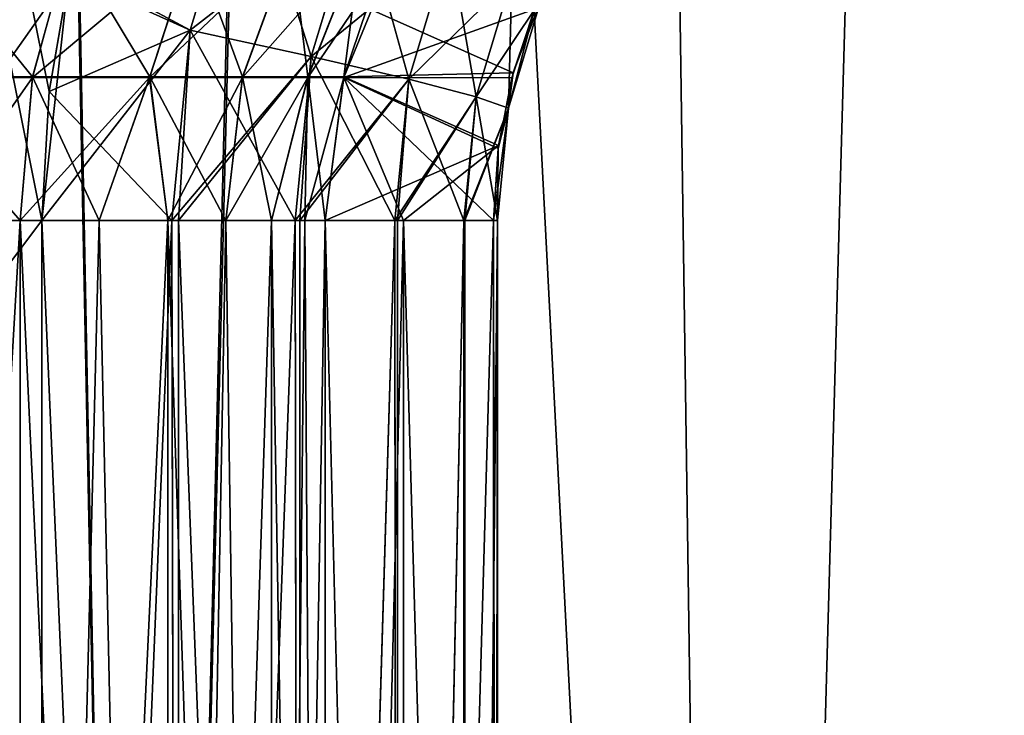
# Model space of a CAD drawing. Header units: millimetres. Extents: x -271.8 to -228.2, y -33.7 to 39.
# Tile 79 of 256: x -268.031 to -267.499, y 14.733 to 15.108. Entities that reach past the tile are written whole.
import ezdxf

# ---------------------------------------------------------------- set-up
doc = ezdxf.new("R2010")
doc.units = ezdxf.units.MM
doc.header["$LTSCALE"] = 21.359881
for name, color, linetype in [('103', 7, 'CONTINUOUS'), ('104', 7, 'CONTINUOUS'), ('186', 7, 'CONTINUOUS'), ('187', 7, 'CONTINUOUS'), ('191', 7, 'CONTINUOUS'), ('192', 7, 'CONTINUOUS'), ('67', 7, 'CONTINUOUS'), ('68', 7, 'CONTINUOUS'), ('72', 7, 'CONTINUOUS'), ('75', 7, 'CONTINUOUS'), ('77', 7, 'CONTINUOUS'), ('79', 7, 'CONTINUOUS'), ('80', 7, 'CONTINUOUS'), ('92', 7, 'CONTINUOUS'), ('93', 7, 'CONTINUOUS'), ('98', 7, 'CONTINUOUS'), ('99', 7, 'CONTINUOUS')]:
    doc.layers.add(name, color=color, linetype=linetype)

msp = doc.modelspace()

# ---------------------------------------------------------------- linework, layer by layer
at = {"layer": '103', "color": 3, "linetype": 'Continuous'}
for points in [[(-268.09889, 15.07765, -1.81325), (-268.02453, 15.07765, -1.86791), (-268.08337, 15.15007, -1.78757), (-268.09889, 15.07765, -1.81325)], [(-268.08337, 15.15007, -1.78757), (-268.02453, 15.07765, -1.86791), (-268.00465, 15.15007, -1.84544), (-268.08337, 15.15007, -1.78757)], [(-268.02453, 15.07765, -1.86791), (-267.96124, 15.07765, -1.93506), (-268.00465, 15.15007, -1.84544), (-268.02453, 15.07765, -1.86791)], [(-268.00465, 15.15007, -1.84544), (-267.96124, 15.07765, -1.93506), (-267.93763, 15.15007, -1.91654), (-268.00465, 15.15007, -1.84544)], [(-267.96124, 15.07765, -1.93506), (-267.91108, 15.07765, -2.01252), (-267.93763, 15.15007, -1.91654), (-267.96124, 15.07765, -1.93506)], [(-267.93763, 15.15007, -1.91654), (-267.91108, 15.07765, -2.01252), (-267.88452, 15.15007, -1.99855), (-267.93763, 15.15007, -1.91654)], [(-267.91108, 15.07765, -2.01252), (-267.87569, 15.07765, -2.09774), (-267.88452, 15.15007, -1.99855), (-267.91108, 15.07765, -2.01252)], [(-267.88452, 15.15007, -1.99855), (-267.87569, 15.07765, -2.09774), (-267.84705, 15.15007, -2.08879), (-267.88452, 15.15007, -1.99855)], [(-267.87569, 15.07765, -2.09774), (-267.85623, 15.07765, -2.18795), (-267.84705, 15.15007, -2.08879), (-267.87569, 15.07765, -2.09774)], [(-267.84705, 15.15007, -2.08879), (-267.85623, 15.07765, -2.18795), (-267.8437, 15.11484, -2.18641), (-267.84705, 15.15007, -2.08879)], [(-268.07882, 15, -1.83838), (-268.03131, 15, -1.87556), (-268.09889, 15.07765, -1.81325), (-268.07882, 15, -1.83838)], [(-268.09889, 15.07765, -1.81325), (-268.03131, 15, -1.87556), (-268.02453, 15.07765, -1.86791), (-268.09889, 15.07765, -1.81325)], [(-268.03131, 15, -1.87556), (-267.98862, 15, -1.9182), (-268.02453, 15.07765, -1.86791), (-268.03131, 15, -1.87556)], [(-268.02453, 15.07765, -1.86791), (-267.98862, 15, -1.9182), (-267.96124, 15.07765, -1.93506), (-268.02453, 15.07765, -1.86791)], [(-267.98862, 15, -1.9182), (-267.95138, 15, -1.96567), (-267.96124, 15.07765, -1.93506), (-267.98862, 15, -1.9182)], [(-267.95138, 15, -1.96567), (-267.92013, 15, -2.01728), (-267.96124, 15.07765, -1.93506), (-267.95138, 15, -1.96567)], [(-267.96124, 15.07765, -1.93506), (-267.92013, 15, -2.01728), (-267.91108, 15.07765, -2.01252), (-267.96124, 15.07765, -1.93506)], [(-267.92013, 15, -2.01728), (-267.89532, 15, -2.07227), (-267.91108, 15.07765, -2.01252), (-267.92013, 15, -2.01728)], [(-267.91108, 15.07765, -2.01252), (-267.89532, 15, -2.07227), (-267.87569, 15.07765, -2.09774), (-267.91108, 15.07765, -2.01252)], [(-267.89532, 15, -2.07227), (-267.87732, 15, -2.12986), (-267.87569, 15.07765, -2.09774), (-267.89532, 15, -2.07227)], [(-267.87732, 15, -2.12986), (-267.86638, 15, -2.18919), (-267.87569, 15.07765, -2.09774), (-267.87732, 15, -2.12986)], [(-267.87569, 15.07765, -2.09774), (-267.86638, 15, -2.18919), (-267.85623, 15.07765, -2.18795), (-267.87569, 15.07765, -2.09774)]]:
    msp.add_3dface(points, dxfattribs=at)
at = {"layer": '104', "color": 3, "linetype": 'Continuous'}
for points in [[(-267.8437, 15.11484, -2.18641), (-267.85623, 15.07765, -2.18795), (-267.76479, 15.07975, -2.8326), (-267.8437, 15.11484, -2.18641)], [(-267.75217, 15.11673, -2.83017), (-267.8437, 15.11484, -2.18641), (-267.76479, 15.07975, -2.8326), (-267.75217, 15.11673, -2.83017)], [(-267.85623, 15.07765, -2.18795), (-267.86638, 15, -2.18919), (-267.77269, 15.04055, -2.83413), (-267.85623, 15.07765, -2.18795)], [(-267.76479, 15.07975, -2.8326), (-267.85623, 15.07765, -2.18795), (-267.77269, 15.04055, -2.83413), (-267.76479, 15.07975, -2.8326)], [(-267.86638, 15, -2.18919), (-267.82408, 15, -2.51045), (-267.77269, 15.04055, -2.83413), (-267.86638, 15, -2.18919)], [(-267.82408, 15, -2.51045), (-267.7754, 15, -2.83465), (-267.77269, 15.04055, -2.83413), (-267.82408, 15, -2.51045)]]:
    msp.add_3dface(points, dxfattribs=at)
at = {"layer": '186', "color": 3, "linetype": 'Continuous'}
for points in [[(-267.93928, 15.10283, -3.15403), (-268.00381, 15.13755, -3.17456), (-267.90951, 15.2016, -3.14871), (-267.93928, 15.10283, -3.15403)], [(-267.93928, 15.10283, -3.15403), (-267.90951, 15.2016, -3.14871), (-267.87388, 15.08861, -3.11321), (-267.93928, 15.10283, -3.15403)], [(-267.87388, 15.08861, -3.11321), (-267.90951, 15.2016, -3.14871), (-267.84823, 15.17371, -3.10856), (-267.87388, 15.08861, -3.11321)], [(-267.87388, 15.08861, -3.11321), (-267.84823, 15.17371, -3.10856), (-267.82121, 15.07632, -3.05646), (-267.87388, 15.08861, -3.11321)], [(-267.82121, 15.07632, -3.05646), (-267.84823, 15.17371, -3.10856), (-267.79914, 15.14964, -3.05238), (-267.82121, 15.07632, -3.05646)], [(-267.82121, 15.07632, -3.05646), (-267.79914, 15.14964, -3.05238), (-267.78487, 15.06682, -2.98766), (-267.82121, 15.07632, -3.05646)], [(-267.78487, 15.06682, -2.98766), (-267.79914, 15.14964, -3.05238), (-267.76558, 15.13102, -2.98402), (-267.78487, 15.06682, -2.98766)], [(-268.01556, 15.06964, -3.17663), (-268.00381, 15.13755, -3.17456), (-267.93928, 15.10283, -3.15403), (-268.01556, 15.06964, -3.17663)], [(-267.78487, 15.06682, -2.98766), (-267.76558, 15.13102, -2.98402), (-267.76733, 15.06076, -2.91149), (-267.78487, 15.06682, -2.98766)], [(-267.76733, 15.06076, -2.91149), (-267.76558, 15.13102, -2.98402), (-267.74985, 15.11915, -2.90814), (-267.76733, 15.06076, -2.91149)], [(-267.76479, 15.07975, -2.8326), (-267.76733, 15.06076, -2.91149), (-267.74985, 15.11915, -2.90814), (-267.76479, 15.07975, -2.8326)], [(-267.75217, 15.11673, -2.83017), (-267.76479, 15.07975, -2.8326), (-267.74985, 15.11915, -2.90814), (-267.75217, 15.11673, -2.83017)], [(-267.94934, 15, -3.15583), (-268.01556, 15.06964, -3.17663), (-267.93928, 15.10283, -3.15403), (-267.94934, 15, -3.15583)], [(-267.94934, 15, -3.15583), (-267.93928, 15.10283, -3.15403), (-267.94561, 15, -3.15413), (-267.94934, 15, -3.15583)], [(-267.94561, 15, -3.15413), (-267.93928, 15.10283, -3.15403), (-267.88255, 15, -3.11479), (-267.94561, 15, -3.15413)], [(-267.88255, 15, -3.11479), (-267.93928, 15.10283, -3.15403), (-267.87388, 15.08861, -3.11321), (-267.88255, 15, -3.11479)], [(-267.88255, 15, -3.11479), (-267.87388, 15.08861, -3.11321), (-267.88008, 15, -3.11276), (-267.88255, 15, -3.11479)], [(-267.88008, 15, -3.11276), (-267.87388, 15.08861, -3.11321), (-267.82867, 15, -3.05784), (-267.88008, 15, -3.11276)], [(-267.82867, 15, -3.05784), (-267.87388, 15.08861, -3.11321), (-267.82121, 15.07632, -3.05646), (-267.82867, 15, -3.05784)], [(-267.82867, 15, -3.05784), (-267.82121, 15.07632, -3.05646), (-267.82733, 15, -3.05597), (-267.82867, 15, -3.05784)], [(-267.82733, 15, -3.05597), (-267.82121, 15.07632, -3.05646), (-267.79138, 15, -2.98889), (-267.82733, 15, -3.05597)], [(-267.79138, 15, -2.98889), (-267.82121, 15.07632, -3.05646), (-267.78487, 15.06682, -2.98766), (-267.79138, 15, -2.98889)], [(-267.76479, 15.07975, -2.8326), (-267.77269, 15.04055, -2.83413), (-267.76733, 15.06076, -2.91149), (-267.76479, 15.07975, -2.8326)], [(-268.01956, 15, -3.17733), (-268.01556, 15.06964, -3.17663), (-267.94934, 15, -3.15583), (-268.01956, 15, -3.17733)], [(-267.79138, 15, -2.98889), (-267.78487, 15.06682, -2.98766), (-267.79088, 15, -2.98757), (-267.79138, 15, -2.98889)], [(-267.79088, 15, -2.98757), (-267.78487, 15.06682, -2.98766), (-267.77323, 15, -2.91262), (-267.79088, 15, -2.98757)], [(-267.77323, 15, -2.91262), (-267.78487, 15.06682, -2.98766), (-267.76733, 15.06076, -2.91149), (-267.77323, 15, -2.91262)], [(-267.77269, 15.04055, -2.83413), (-267.7754, 15, -2.83465), (-267.76733, 15.06076, -2.91149), (-267.77269, 15.04055, -2.83413)], [(-267.76733, 15.06076, -2.91149), (-267.7754, 15, -2.83465), (-267.77318, 15, -2.91212), (-267.76733, 15.06076, -2.91149)], [(-267.77323, 15, -2.91262), (-267.76733, 15.06076, -2.91149), (-267.77318, 15, -2.91212), (-267.77323, 15, -2.91262)]]:
    msp.add_3dface(points, dxfattribs=at)
at = {"layer": '187', "color": 3, "linetype": 'Continuous'}
for points in [[(-268.01956, 13.3, -3.17733), (-268.01956, 15, -3.17733), (-267.94934, 15, -3.15583), (-268.01956, 13.3, -3.17733)], [(-268.01956, 13.3, -3.17733), (-267.94934, 15, -3.15583), (-267.94589, 13.3, -3.15426), (-268.01956, 13.3, -3.17733)], [(-267.94934, 15, -3.15583), (-267.94561, 15, -3.15413), (-267.94589, 13.3, -3.15426), (-267.94934, 15, -3.15583)], [(-267.94561, 15, -3.15413), (-267.88255, 15, -3.11479), (-267.94589, 13.3, -3.15426), (-267.94561, 15, -3.15413)], [(-267.94589, 13.3, -3.15426), (-267.88255, 15, -3.11479), (-267.88026, 13.3, -3.1129), (-267.94589, 13.3, -3.15426)], [(-267.88255, 15, -3.11479), (-267.88008, 15, -3.11276), (-267.88026, 13.3, -3.1129), (-267.88255, 15, -3.11479)], [(-267.88008, 15, -3.11276), (-267.82867, 15, -3.05784), (-267.88026, 13.3, -3.1129), (-267.88008, 15, -3.11276)], [(-267.88026, 13.3, -3.1129), (-267.82867, 15, -3.05784), (-267.82742, 13.3, -3.0561), (-267.88026, 13.3, -3.1129)], [(-267.82867, 15, -3.05784), (-267.82733, 15, -3.05597), (-267.82742, 13.3, -3.0561), (-267.82867, 15, -3.05784)], [(-267.82733, 15, -3.05597), (-267.79138, 15, -2.98889), (-267.82742, 13.3, -3.0561), (-267.82733, 15, -3.05597)], [(-267.82742, 13.3, -3.0561), (-267.79138, 15, -2.98889), (-267.79091, 13.3, -2.98765), (-267.82742, 13.3, -3.0561)], [(-267.79138, 15, -2.98889), (-267.79088, 15, -2.98757), (-267.79091, 13.3, -2.98765), (-267.79138, 15, -2.98889)], [(-267.79088, 15, -2.98757), (-267.77323, 15, -2.91262), (-267.79091, 13.3, -2.98765), (-267.79088, 15, -2.98757)], [(-267.77323, 15, -2.91262), (-267.77318, 15, -2.91212), (-267.79091, 13.3, -2.98765), (-267.77323, 15, -2.91262)], [(-267.79091, 13.3, -2.98765), (-267.77318, 15, -2.91212), (-267.77318, 13.3, -2.91212), (-267.79091, 13.3, -2.98765)], [(-267.7754, 15, -2.83465), (-267.7754, 13.3, -2.83465), (-267.77318, 13.3, -2.91212), (-267.7754, 15, -2.83465)], [(-267.77318, 15, -2.91212), (-267.7754, 15, -2.83465), (-267.77318, 13.3, -2.91212), (-267.77318, 15, -2.91212)]]:
    msp.add_3dface(points, dxfattribs=at)
at = {"layer": '191', "color": 3, "linetype": 'Continuous'}
for points in [[(-267.90951, 15.20159, 3.14871), (-268.00496, 15.13254, 3.17476), (-267.93928, 15.10283, 3.15403), (-267.90951, 15.20159, 3.14871)], [(-267.90951, 15.20159, 3.14871), (-267.93928, 15.10283, 3.15403), (-267.84823, 15.1737, 3.10856), (-267.90951, 15.20159, 3.14871)], [(-267.84823, 15.1737, 3.10856), (-267.93928, 15.10283, 3.15403), (-267.87388, 15.0886, 3.11321), (-267.84823, 15.1737, 3.10856)], [(-267.84823, 15.1737, 3.10856), (-267.87388, 15.0886, 3.11321), (-267.79914, 15.14963, 3.05238), (-267.84823, 15.1737, 3.10856)], [(-267.79914, 15.14963, 3.05238), (-267.87388, 15.0886, 3.11321), (-267.82121, 15.07632, 3.05646), (-267.79914, 15.14963, 3.05238)], [(-267.79914, 15.14963, 3.05238), (-267.82121, 15.07632, 3.05646), (-267.76558, 15.13102, 2.98402), (-267.79914, 15.14963, 3.05238)], [(-268.00496, 15.13254, 3.17476), (-268.01956, 15, 3.17733), (-267.93928, 15.10283, 3.15403), (-268.00496, 15.13254, 3.17476)], [(-267.76558, 15.13102, 2.98402), (-267.82121, 15.07632, 3.05646), (-267.78487, 15.06682, 2.98766), (-267.76558, 15.13102, 2.98402)], [(-267.76558, 15.13102, 2.98402), (-267.78487, 15.06682, 2.98766), (-267.74985, 15.11914, 2.90814), (-267.76558, 15.13102, 2.98402)], [(-267.74985, 15.11914, 2.90814), (-267.78487, 15.06682, 2.98766), (-267.76733, 15.06075, 2.91149), (-267.74985, 15.11914, 2.90814)], [(-267.75322, 15.11416, 2.83037), (-267.74985, 15.11914, 2.90814), (-267.76733, 15.06075, 2.91149), (-267.75322, 15.11416, 2.83037)], [(-267.7655, 15.07709, 2.83274), (-267.75322, 15.11416, 2.83037), (-267.76733, 15.06075, 2.91149), (-267.7655, 15.07709, 2.83274)], [(-267.93928, 15.10283, 3.15403), (-268.01956, 15, 3.17733), (-267.94934, 15, 3.15583), (-267.93928, 15.10283, 3.15403)], [(-267.93928, 15.10283, 3.15403), (-267.94934, 15, 3.15583), (-267.87388, 15.0886, 3.11321), (-267.93928, 15.10283, 3.15403)], [(-267.87388, 15.0886, 3.11321), (-267.94934, 15, 3.15583), (-267.94561, 15, 3.15413), (-267.87388, 15.0886, 3.11321)], [(-267.88255, 15, 3.11479), (-267.87388, 15.0886, 3.11321), (-267.94561, 15, 3.15413), (-267.88255, 15, 3.11479)], [(-267.87388, 15.0886, 3.11321), (-267.88255, 15, 3.11479), (-267.82121, 15.07632, 3.05646), (-267.87388, 15.0886, 3.11321)], [(-267.82121, 15.07632, 3.05646), (-267.88255, 15, 3.11479), (-267.88008, 15, 3.11276), (-267.82121, 15.07632, 3.05646)], [(-267.82867, 15, 3.05784), (-267.82121, 15.07632, 3.05646), (-267.88008, 15, 3.11276), (-267.82867, 15, 3.05784)], [(-267.82121, 15.07632, 3.05646), (-267.82867, 15, 3.05784), (-267.78487, 15.06682, 2.98766), (-267.82121, 15.07632, 3.05646)], [(-267.77291, 15.03893, 2.83417), (-267.7655, 15.07709, 2.83274), (-267.76733, 15.06075, 2.91149), (-267.77291, 15.03893, 2.83417)], [(-267.78487, 15.06682, 2.98766), (-267.82867, 15, 3.05784), (-267.82733, 15, 3.05597), (-267.78487, 15.06682, 2.98766)], [(-267.79138, 15, 2.98889), (-267.78487, 15.06682, 2.98766), (-267.82733, 15, 3.05597), (-267.79138, 15, 2.98889)], [(-267.78487, 15.06682, 2.98766), (-267.79138, 15, 2.98889), (-267.76733, 15.06075, 2.91149), (-267.78487, 15.06682, 2.98766)], [(-267.76733, 15.06075, 2.91149), (-267.79138, 15, 2.98889), (-267.79088, 15, 2.98757), (-267.76733, 15.06075, 2.91149)], [(-267.77323, 15, 2.91262), (-267.76733, 15.06075, 2.91149), (-267.79088, 15, 2.98757), (-267.77323, 15, 2.91262)], [(-267.77291, 15.03893, 2.83417), (-267.76733, 15.06075, 2.91149), (-267.77323, 15, 2.91262), (-267.77291, 15.03893, 2.83417)], [(-267.7754, 15, 2.83465), (-267.77291, 15.03893, 2.83417), (-267.77318, 15, 2.91212), (-267.7754, 15, 2.83465)], [(-267.77291, 15.03893, 2.83417), (-267.77323, 15, 2.91262), (-267.77318, 15, 2.91212), (-267.77291, 15.03893, 2.83417)]]:
    msp.add_3dface(points, dxfattribs=at)
at = {"layer": '192', "color": 3, "linetype": 'Continuous'}
for points in [[(-268.01956, 15, 3.17733), (-268.01956, 13.3, 3.17733), (-267.94561, 13.3, 3.15413), (-268.01956, 15, 3.17733)], [(-267.94934, 15, 3.15583), (-268.01956, 15, 3.17733), (-267.94561, 13.3, 3.15413), (-267.94934, 15, 3.15583)], [(-267.94561, 15, 3.15413), (-267.94934, 15, 3.15583), (-267.94561, 13.3, 3.15413), (-267.94561, 15, 3.15413)], [(-267.88255, 15, 3.11479), (-267.94561, 15, 3.15413), (-267.88002, 13.3, 3.11271), (-267.88255, 15, 3.11479)], [(-267.88002, 13.3, 3.11271), (-267.94561, 15, 3.15413), (-267.94561, 13.3, 3.15413), (-267.88002, 13.3, 3.11271)], [(-267.88008, 15, 3.11276), (-267.88255, 15, 3.11479), (-267.88002, 13.3, 3.11271), (-267.88008, 15, 3.11276)], [(-267.82867, 15, 3.05784), (-267.88008, 15, 3.11276), (-267.88002, 13.3, 3.11271), (-267.82867, 15, 3.05784)], [(-267.82724, 13.3, 3.05585), (-267.82867, 15, 3.05784), (-267.88002, 13.3, 3.11271), (-267.82724, 13.3, 3.05585)], [(-267.82733, 15, 3.05597), (-267.82867, 15, 3.05784), (-267.82724, 13.3, 3.05585), (-267.82733, 15, 3.05597)], [(-267.79138, 15, 2.98889), (-267.82733, 15, 3.05597), (-267.82724, 13.3, 3.05585), (-267.79138, 15, 2.98889)], [(-267.7908, 13.3, 2.98735), (-267.79138, 15, 2.98889), (-267.82724, 13.3, 3.05585), (-267.7908, 13.3, 2.98735)], [(-267.79088, 15, 2.98757), (-267.79138, 15, 2.98889), (-267.7908, 13.3, 2.98735), (-267.79088, 15, 2.98757)], [(-267.77323, 15, 2.91262), (-267.79088, 15, 2.98757), (-267.7908, 13.3, 2.98735), (-267.77323, 15, 2.91262)], [(-267.77315, 13.3, 2.91181), (-267.77323, 15, 2.91262), (-267.7908, 13.3, 2.98735), (-267.77315, 13.3, 2.91181)], [(-267.7754, 13.3, 2.83465), (-267.7754, 15, 2.83465), (-267.77318, 15, 2.91212), (-267.7754, 13.3, 2.83465)], [(-267.7754, 13.3, 2.83465), (-267.77318, 15, 2.91212), (-267.77315, 13.3, 2.91181), (-267.7754, 13.3, 2.83465)], [(-267.77318, 15, 2.91212), (-267.77323, 15, 2.91262), (-267.77315, 13.3, 2.91181), (-267.77318, 15, 2.91212)]]:
    msp.add_3dface(points, dxfattribs=at)
at = {"layer": '67', "color": 3, "linetype": 'Continuous'}
for points in [[(-268.98808, 39, -10.60733), (-268.02007, 39, -12.17947), (-268.59183, 13, -10.38607), (-268.98808, 39, -10.60733)], [(-268.59183, 13, -10.38607), (-268.02007, 39, -12.17947), (-267.6441, 13, -11.92529), (-268.59183, 13, -10.38607)], [(-268.02007, 39, -12.17947), (-266.92226, 39, -13.6638), (-267.6441, 13, -11.92529), (-268.02007, 39, -12.17947)], [(-267.6441, 13, -11.92529), (-266.92226, 39, -13.6638), (-266.56917, 13, -13.37869), (-267.6441, 13, -11.92529)]]:
    msp.add_3dface(points, dxfattribs=at)
at = {"layer": '68', "color": 3, "linetype": 'Continuous'}
for points in [[(-268.02007, 39, 12.17947), (-268.98808, 39, 10.60733), (-267.6441, 13, 11.92529), (-268.02007, 39, 12.17947)], [(-267.6441, 13, 11.92529), (-268.98808, 39, 10.60733), (-268.59183, 13, 10.38607), (-267.6441, 13, 11.92529)], [(-266.92226, 39, 13.6638), (-268.02007, 39, 12.17947), (-266.56917, 13, 13.37869), (-266.92226, 39, 13.6638)], [(-266.56917, 13, 13.37869), (-268.02007, 39, 12.17947), (-267.6441, 13, 11.92529), (-266.56917, 13, 13.37869)]]:
    msp.add_3dface(points, dxfattribs=at)
at = {"layer": '72', "color": 3, "linetype": 'Continuous'}
for points in [[(-267.86638, 13.3, -2.18919), (-267.82381, 13.3, -2.51233), (-267.86638, 15, -2.18919), (-267.86638, 13.3, -2.18919)], [(-267.86638, 15, -2.18919), (-267.82381, 13.3, -2.51233), (-267.82408, 15, -2.51045), (-267.86638, 15, -2.18919)], [(-267.82381, 13.3, 2.51233), (-267.86638, 13.3, 2.18919), (-267.82403, 15, 2.51077), (-267.82381, 13.3, 2.51233)], [(-267.82403, 15, 2.51077), (-267.86638, 13.3, 2.18919), (-267.86638, 15, 2.18919), (-267.82403, 15, 2.51077)], [(-267.82381, 13.3, -2.51233), (-267.7754, 13.3, -2.83465), (-267.82408, 15, -2.51045), (-267.82381, 13.3, -2.51233)], [(-267.82408, 15, -2.51045), (-267.7754, 13.3, -2.83465), (-267.7754, 15, -2.83465), (-267.82408, 15, -2.51045)], [(-267.7754, 15, 2.83465), (-267.82381, 13.3, 2.51233), (-267.82403, 15, 2.51077), (-267.7754, 15, 2.83465)], [(-267.7754, 13.3, 2.83465), (-267.82381, 13.3, 2.51233), (-267.7754, 15, 2.83465), (-267.7754, 13.3, 2.83465)]]:
    msp.add_3dface(points, dxfattribs=at)
at = {"layer": '75', "color": 3, "linetype": 'Continuous'}
for points in [[(-268.01956, 13.3, -3.17733), (-269.29708, 13.3, -3.4026), (-269.449, 22.1349, -3.42938), (-268.01956, 13.3, -3.17733)], [(-268.01956, 15, -3.17733), (-268.01956, 13.3, -3.17733), (-269.449, 22.1349, -3.42938), (-268.01956, 15, -3.17733)], [(-268.01556, 15.06964, -3.17663), (-268.01956, 15, -3.17733), (-269.449, 22.1349, -3.42938), (-268.01556, 15.06964, -3.17663)], [(-268.00381, 15.13755, -3.17456), (-268.01556, 15.06964, -3.17663), (-269.449, 22.1349, -3.42938), (-268.00381, 15.13755, -3.17456)]]:
    msp.add_3dface(points, dxfattribs=at)
at = {"layer": '77', "color": 3, "linetype": 'Continuous'}
for points in [[(-268.69029, 13.30524, -7.39837), (-267.96382, 13.30524, -9.02019), (-268.32977, 32.206, -9.02521), (-268.69029, 13.30524, -7.39837)], [(-268.32977, 32.206, -9.02521), (-267.96382, 13.30524, -9.02019), (-267.49029, 32.206, -10.56053), (-268.32977, 32.206, -9.02521)], [(-267.96382, 13.30524, -9.02019), (-267.09696, 13.30524, -10.57151), (-267.49029, 32.206, -10.56053), (-267.96382, 13.30524, -9.02019)]]:
    msp.add_3dface(points, dxfattribs=at)
at = {"layer": '79', "color": 3, "linetype": 'Continuous'}
for points in [[(-269.43919, 21.56454, 3.42765), (-269.29708, 13.3, 3.4026), (-267.03461, 20.72542, 3.00366), (-269.43919, 21.56454, 3.42765)], [(-267.03461, 20.72542, 3.00366), (-269.29708, 13.3, 3.4026), (-267.89226, 15.37201, 3.15489), (-267.03461, 20.72542, 3.00366)], [(-267.89226, 15.37201, 3.15489), (-269.29708, 13.3, 3.4026), (-267.96169, 15.25893, 3.16713), (-267.89226, 15.37201, 3.15489)], [(-267.96169, 15.25893, 3.16713), (-269.29708, 13.3, 3.4026), (-268.00496, 15.13254, 3.17476), (-267.96169, 15.25893, 3.16713)], [(-268.00496, 15.13254, 3.17476), (-269.29708, 13.3, 3.4026), (-268.01956, 15, 3.17733), (-268.00496, 15.13254, 3.17476)], [(-269.29708, 13.3, 3.4026), (-268.01956, 13.3, 3.17733), (-268.01956, 15, 3.17733), (-269.29708, 13.3, 3.4026)]]:
    msp.add_3dface(points, dxfattribs=at)
at = {"layer": '80', "color": 3, "linetype": 'Continuous'}
for points in [[(-267.96382, 13.30524, 9.02019), (-268.69029, 13.30524, 7.39837), (-268.33825, 32.206, 9.00798), (-267.96382, 13.30524, 9.02019)], [(-267.50021, 32.206, 10.54408), (-267.96382, 13.30524, 9.02019), (-268.33825, 32.206, 9.00798), (-267.50021, 32.206, 10.54408)], [(-267.09696, 13.30524, 10.57151), (-267.96382, 13.30524, 9.02019), (-267.50021, 32.206, 10.54408), (-267.09696, 13.30524, 10.57151)], [(-266.5338, 32.206, 12.00285), (-267.09696, 13.30524, 10.57151), (-267.50021, 32.206, 10.54408), (-266.5338, 32.206, 12.00285)]]:
    msp.add_3dface(points, dxfattribs=at)
at = {"layer": '92', "color": 3, "linetype": 'Continuous'}
for points in [[(-268.03131, 13.3, 1.87556), (-268.13047, 13.3, 1.80719), (-268.03131, 15, 1.87556), (-268.03131, 13.3, 1.87556)], [(-268.03131, 15, 1.87556), (-268.13047, 13.3, 1.80719), (-268.07882, 15, 1.83838), (-268.03131, 15, 1.87556)], [(-267.95138, 13.3, 1.96567), (-268.03131, 13.3, 1.87556), (-267.95138, 15, 1.96567), (-267.95138, 13.3, 1.96567)], [(-267.95138, 15, 1.96567), (-268.03131, 13.3, 1.87556), (-267.98862, 15, 1.9182), (-267.95138, 15, 1.96567)], [(-267.98862, 15, 1.9182), (-268.03131, 13.3, 1.87556), (-268.03131, 15, 1.87556), (-267.98862, 15, 1.9182)], [(-267.89532, 13.3, 2.07227), (-267.95138, 13.3, 1.96567), (-267.89532, 15, 2.07227), (-267.89532, 13.3, 2.07227)], [(-267.89532, 15, 2.07227), (-267.95138, 13.3, 1.96567), (-267.92013, 15, 2.01728), (-267.89532, 15, 2.07227)], [(-267.92013, 15, 2.01728), (-267.95138, 13.3, 1.96567), (-267.95138, 15, 1.96567), (-267.92013, 15, 2.01728)], [(-267.86638, 15, 2.18919), (-267.86638, 13.3, 2.18919), (-267.89532, 13.3, 2.07227), (-267.86638, 15, 2.18919)], [(-267.86638, 15, 2.18919), (-267.89532, 13.3, 2.07227), (-267.87732, 15, 2.12986), (-267.86638, 15, 2.18919)], [(-267.87732, 15, 2.12986), (-267.89532, 13.3, 2.07227), (-267.89532, 15, 2.07227), (-267.87732, 15, 2.12986)]]:
    msp.add_3dface(points, dxfattribs=at)
at = {"layer": '93', "color": 3, "linetype": 'Continuous'}
for points in [[(-268.13047, 13.3, -1.80719), (-268.03131, 13.3, -1.87556), (-268.13047, 15, -1.80719), (-268.13047, 13.3, -1.80719)], [(-268.13047, 15, -1.80719), (-268.03131, 13.3, -1.87556), (-268.07882, 15, -1.83838), (-268.13047, 15, -1.80719)], [(-268.07882, 15, -1.83838), (-268.03131, 13.3, -1.87556), (-268.03131, 15, -1.87556), (-268.07882, 15, -1.83838)], [(-268.03131, 13.3, -1.87556), (-267.95138, 13.3, -1.96567), (-268.03131, 15, -1.87556), (-268.03131, 13.3, -1.87556)], [(-268.03131, 15, -1.87556), (-267.95138, 13.3, -1.96567), (-267.98862, 15, -1.9182), (-268.03131, 15, -1.87556)], [(-267.98862, 15, -1.9182), (-267.95138, 13.3, -1.96567), (-267.95138, 15, -1.96567), (-267.98862, 15, -1.9182)], [(-267.95138, 13.3, -1.96567), (-267.89532, 13.3, -2.07227), (-267.95138, 15, -1.96567), (-267.95138, 13.3, -1.96567)], [(-267.95138, 15, -1.96567), (-267.89532, 13.3, -2.07227), (-267.92013, 15, -2.01728), (-267.95138, 15, -1.96567)], [(-267.92013, 15, -2.01728), (-267.89532, 13.3, -2.07227), (-267.89532, 15, -2.07227), (-267.92013, 15, -2.01728)], [(-267.89532, 13.3, -2.07227), (-267.86638, 13.3, -2.18919), (-267.89532, 15, -2.07227), (-267.89532, 13.3, -2.07227)], [(-267.89532, 15, -2.07227), (-267.86638, 13.3, -2.18919), (-267.87732, 15, -2.12986), (-267.89532, 15, -2.07227)], [(-267.86638, 13.3, -2.18919), (-267.86638, 15, -2.18919), (-267.87732, 15, -2.12986), (-267.86638, 13.3, -2.18919)]]:
    msp.add_3dface(points, dxfattribs=at)
at = {"layer": '98', "color": 3, "linetype": 'Continuous'}
for points in [[(-267.85631, 15.07734, 2.18796), (-267.8266, 15.1498, 2.18432), (-267.75322, 15.11416, 2.83037), (-267.85631, 15.07734, 2.18796)], [(-267.7655, 15.07709, 2.83274), (-267.85631, 15.07734, 2.18796), (-267.75322, 15.11416, 2.83037), (-267.7655, 15.07709, 2.83274)], [(-267.82403, 15, 2.51077), (-267.86638, 15, 2.18919), (-267.85631, 15.07734, 2.18796), (-267.82403, 15, 2.51077)], [(-267.7754, 15, 2.83465), (-267.82403, 15, 2.51077), (-267.85631, 15.07734, 2.18796), (-267.7754, 15, 2.83465)], [(-267.7754, 15, 2.83465), (-267.85631, 15.07734, 2.18796), (-267.77291, 15.03893, 2.83417), (-267.7754, 15, 2.83465)], [(-267.77291, 15.03893, 2.83417), (-267.85631, 15.07734, 2.18796), (-267.7655, 15.07709, 2.83274), (-267.77291, 15.03893, 2.83417)]]:
    msp.add_3dface(points, dxfattribs=at)
at = {"layer": '99', "color": 3, "linetype": 'Continuous'}
for points in [[(-268.02459, 15.07734, 1.86797), (-268.09893, 15.07734, 1.81332), (-268.00475, 15.1498, 1.84555), (-268.02459, 15.07734, 1.86797)], [(-268.00475, 15.1498, 1.84555), (-268.09893, 15.07734, 1.81332), (-268.08345, 15.1498, 1.7877), (-268.00475, 15.1498, 1.84555)], [(-267.96131, 15.07734, 1.93511), (-268.02459, 15.07734, 1.86797), (-267.93776, 15.1498, 1.91664), (-267.96131, 15.07734, 1.93511)], [(-267.93776, 15.1498, 1.91664), (-268.02459, 15.07734, 1.86797), (-268.00475, 15.1498, 1.84555), (-267.93776, 15.1498, 1.91664)], [(-267.91115, 15.07734, 2.01256), (-267.96131, 15.07734, 1.93511), (-267.88466, 15.1498, 1.99862), (-267.91115, 15.07734, 2.01256)], [(-267.88466, 15.1498, 1.99862), (-267.96131, 15.07734, 1.93511), (-267.93776, 15.1498, 1.91664), (-267.88466, 15.1498, 1.99862)], [(-267.87577, 15.07734, 2.09777), (-267.91115, 15.07734, 2.01256), (-267.8472, 15.1498, 2.08883), (-267.87577, 15.07734, 2.09777)], [(-267.8472, 15.1498, 2.08883), (-267.91115, 15.07734, 2.01256), (-267.88466, 15.1498, 1.99862), (-267.8472, 15.1498, 2.08883)], [(-267.8266, 15.1498, 2.18432), (-267.85631, 15.07734, 2.18796), (-267.87577, 15.07734, 2.09777), (-267.8266, 15.1498, 2.18432)], [(-267.8266, 15.1498, 2.18432), (-267.87577, 15.07734, 2.09777), (-267.8472, 15.1498, 2.08883), (-267.8266, 15.1498, 2.18432)], [(-268.02459, 15.07734, 1.86797), (-268.07882, 15, 1.83838), (-268.09893, 15.07734, 1.81332), (-268.02459, 15.07734, 1.86797)], [(-268.03131, 15, 1.87556), (-268.07882, 15, 1.83838), (-268.02459, 15.07734, 1.86797), (-268.03131, 15, 1.87556)], [(-267.98862, 15, 1.9182), (-268.03131, 15, 1.87556), (-267.96131, 15.07734, 1.93511), (-267.98862, 15, 1.9182)], [(-267.96131, 15.07734, 1.93511), (-268.03131, 15, 1.87556), (-268.02459, 15.07734, 1.86797), (-267.96131, 15.07734, 1.93511)], [(-267.95138, 15, 1.96567), (-267.98862, 15, 1.9182), (-267.96131, 15.07734, 1.93511), (-267.95138, 15, 1.96567)], [(-267.91115, 15.07734, 2.01256), (-267.95138, 15, 1.96567), (-267.96131, 15.07734, 1.93511), (-267.91115, 15.07734, 2.01256)], [(-267.92013, 15, 2.01728), (-267.95138, 15, 1.96567), (-267.91115, 15.07734, 2.01256), (-267.92013, 15, 2.01728)], [(-267.89532, 15, 2.07227), (-267.92013, 15, 2.01728), (-267.87577, 15.07734, 2.09777), (-267.89532, 15, 2.07227)], [(-267.87577, 15.07734, 2.09777), (-267.92013, 15, 2.01728), (-267.91115, 15.07734, 2.01256), (-267.87577, 15.07734, 2.09777)], [(-267.87732, 15, 2.12986), (-267.89532, 15, 2.07227), (-267.87577, 15.07734, 2.09777), (-267.87732, 15, 2.12986)], [(-267.86638, 15, 2.18919), (-267.87732, 15, 2.12986), (-267.85631, 15.07734, 2.18796), (-267.86638, 15, 2.18919)], [(-267.85631, 15.07734, 2.18796), (-267.87732, 15, 2.12986), (-267.87577, 15.07734, 2.09777), (-267.85631, 15.07734, 2.18796)]]:
    msp.add_3dface(points, dxfattribs=at)

doc.saveas('drawing.dxf')
